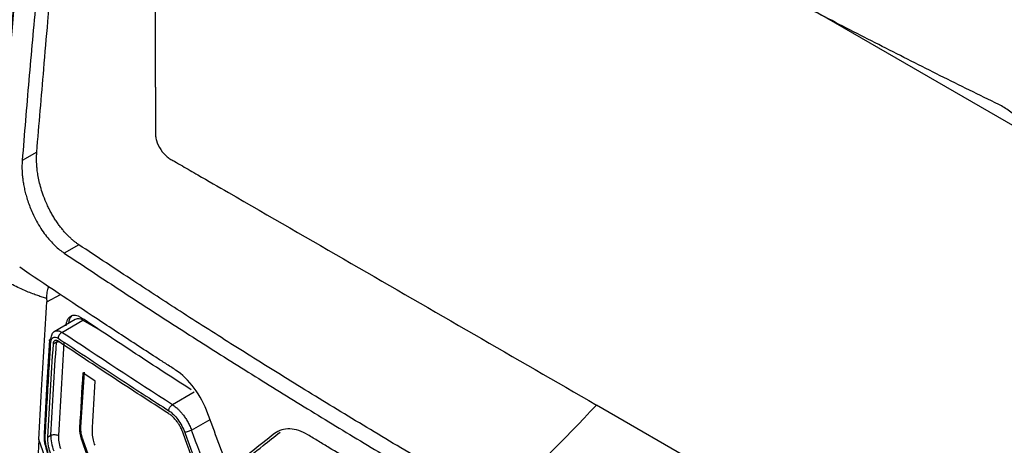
# Model space of a CAD drawing. Header units: millimetres. Extents: x -1263 to 1500, y -1080 to 1468.
# Tile 150 of 166: x 1051 to 1099, y 1046 to 1066. Entities that reach past the tile are written whole.
import ezdxf

# ---------------------------------------------------------------- set-up
doc = ezdxf.new("R2010")
doc.units = ezdxf.units.MM

msp = doc.modelspace()

# ---------------------------------------------------------------- linework, layer by layer
at = {"color": 7, "linetype": 'Continuous', "lineweight": 25}
for p, q in [((1057.302, 1063.001), (1057.302, 1084.511)), ((1099.756, 1060.819), (1089.277, 1066.869)), ((1051.503, 1059.835), (1050.791, 1059.423)), ((1053.558, 1055.306), (1052.846, 1054.895)), ((1051.992, 1052.519), (1052.656, 1052.875)), ((1051.982, 1052.686), (1051.992, 1052.519)), ((1053.385, 1051.655), (1052.346, 1051.055)), ((1052.731, 1051.024), (1053.76, 1051.618)), ((1053.76, 1051.618), (1054.6, 1051.133)), ((1052.462, 1050.542), (1052.297, 1050.447)), ((1053.811, 1049.08), (1053.647, 1046.382)), ((1054.364, 1048.643), (1053.754, 1049.047)), ((1098.565, 1036.096), (1078.861, 1047.471)), ((1053.595, 1046.352), (1053.647, 1046.382)), ((1052.196, 1044.141), (1051.599, 1045.792)), ((1052.029, 1045.898), (1052.194, 1045.993)), ((1053.697, 1045.733), (1053.748, 1045.763)), ((1053.748, 1045.763), (1054.425, 1043.908))]:
    msp.add_line(p, q, dxfattribs=at)
at = {"color": 250, "linetype": 'Continuous', "lineweight": 25}
for p, q in [((1059.199, 1048.099), (1058.135, 1047.486)), ((1059.071, 1046.246), (1059.974, 1046.767))]:
    msp.add_line(p, q, dxfattribs=at)
at = {"color": 7, "linetype": 'Continuous', "lineweight": 25}
for centre, radius, start, end in [((1053.563, 1051.47), 0.509, 133.492, 180.5987), ((1053.54, 1051.311), 0.377, 54.3832, 114.3074)]:
    msp.add_arc(centre, radius, start, end, dxfattribs=at)
for points in [[(1053.543, 1094.198), (1051.682, 1080.956), (1050.299, 1067.892), (1049.401, 1055.062)], [(1049.436, 1055.041), (1050.334, 1067.872), (1051.717, 1080.935), (1053.578, 1094.177)], [(1051.729, 1048.201), (1051.811, 1049.637), (1051.898, 1051.076), (1051.992, 1052.519)], [(1058.135, 1047.486), (1056.314, 1048.655), (1054.513, 1049.835), (1052.731, 1051.024)], [(1052.194, 1045.993), (1052.276, 1047.506), (1052.366, 1049.022), (1052.462, 1050.542)], [(1052.827, 1050.519), (1052.731, 1049.001), (1052.642, 1047.485), (1052.559, 1045.974)], [(1053.754, 1049.047), (1053.699, 1048.148), (1053.646, 1047.249), (1053.595, 1046.352)], [(1054.23, 1046.377), (1054.273, 1047.131), (1054.317, 1047.886), (1054.364, 1048.643)], [(1051.599, 1045.793), (1051.64, 1046.595), (1051.684, 1047.397), (1051.729, 1048.201)], [(1100.028, 1047.908), (1098.66, 1035.22), (1097.711, 1022.711), (1097.134, 1010.394)], [(1060.879, 1044.304), (1060.541, 1045.216), (1060.205, 1046.13), (1059.872, 1047.045)], [(1073.989, 1042.617), (1075.648, 1044.14), (1077.274, 1045.76), (1078.861, 1047.471)], [(1053.595, 1046.352), (1053.589, 1046.247), (1053.597, 1046.133), (1053.619, 1046.018)], [(1054.223, 1046.078), (1054.22, 1046.18), (1054.225, 1046.279), (1054.23, 1046.377)], [(1054.271, 1045.751), (1054.242, 1045.863), (1054.227, 1045.974), (1054.223, 1046.078)], [(1061.903, 1037.447), (1060.794, 1040.328), (1059.714, 1043.209), (1058.662, 1046.09)], [(1058.741, 1046.131), (1059.798, 1043.237), (1060.879, 1040.355), (1061.985, 1037.483)], [(1062.312, 1037.604), (1061.208, 1040.473), (1060.127, 1043.354), (1059.071, 1046.246)], [(1063.127, 1046.075), (1062.373, 1045.482), (1061.623, 1044.891), (1060.879, 1044.304)], [(1052.059, 1045.141), (1051.955, 1045.429), (1051.905, 1045.727), (1051.919, 1045.987)], [(1052.194, 1045.993), (1052.184, 1045.763), (1052.231, 1045.497), (1052.328, 1045.239)], [(1052.559, 1045.974), (1052.549, 1045.777), (1052.583, 1045.57), (1052.661, 1045.354)], [(1053.619, 1046.018), (1053.636, 1045.924), (1053.663, 1045.827), (1053.697, 1045.733)], [(1053.697, 1045.733), (1053.921, 1045.114), (1054.146, 1044.496), (1054.372, 1043.877)], [(1054.349, 1045.503), (1054.319, 1045.585), (1054.292, 1045.668), (1054.271, 1045.751)]]:
    msp.add_open_spline(points, degree=3, dxfattribs=at)
at = {"color": 250, "linetype": 'Continuous', "lineweight": 25}
for points, knots in [([(1102.086, 1066.098), (1097.42, 1068.375), (1087.755, 1073.09), (1075.021, 1080.274), (1063.491, 1087.353), (1056.883, 1091.903), (1053.578, 1094.177)], [0, 0, 0, 0, 0.266295, 0.551616, 0.775808, 1, 1, 1, 1]), ([(1052.368, 1051.067), (1052.42, 1051.086), (1052.499, 1051.113), (1052.629, 1051.081), (1052.697, 1051.043), (1052.731, 1051.024)], [0, 0, 0, 0, 0.482263, 0.73757, 1, 1, 1, 1]), ([(1052.188, 1050.537), (1052.17, 1050.551), (1052.133, 1050.58), (1052.129, 1050.614), (1052.127, 1050.631)], [0, 0, 0, 0, 0.482358, 1, 1, 1, 1]), ([(1052.462, 1050.542), (1052.48, 1050.55), (1052.513, 1050.565), (1052.556, 1050.569), (1052.575, 1050.571)], [0, 0, 0, 0, 0.550422, 1, 1, 1, 1]), ([(1051.862, 1046.08), (1051.861, 1046.077), (1051.854, 1046.058), (1051.874, 1046.023), (1051.905, 1045.999), (1051.919, 1045.987)], [0, 0, 0, 0, 0.120836, 0.575954, 1, 1, 1, 1])]:
    msp.add_open_spline(points, degree=3, knots=knots, dxfattribs=at)
at = {"color": 7, "linetype": 'Continuous', "lineweight": 25}
for points, knots in [([(1051.503, 1059.835), (1051.616, 1061.187), (1051.795, 1063.311), (1052.067, 1066.5), (1052.339, 1069.409), (1052.658, 1072.618), (1053, 1075.838), (1053.334, 1078.813), (1053.721, 1082.052), (1053.984, 1084.213), (1054.146, 1085.547)], [0, 0, 0, 0, 0.159167, 0.249997, 0.374961, 0.499998, 0.624957, 0.749999, 0.845611, 1, 1, 1, 1]), ([(1053.429, 1085.132), (1053.346, 1084.466), (1053.18, 1083.134), (1052.94, 1081.14), (1052.707, 1079.149), (1052.482, 1077.162), (1052.264, 1075.178), (1052.054, 1073.197), (1051.851, 1071.219), (1051.656, 1069.245), (1051.468, 1067.274), (1051.287, 1065.306), (1051.114, 1063.342), (1050.947, 1061.38), (1050.843, 1060.076), (1050.791, 1059.423)], [0, 0, 0, 0, 0.076968, 0.153923, 0.230866, 0.307799, 0.384723, 0.46164, 0.538552, 0.61546, 0.692366, 0.769271, 0.846177, 0.923086, 1, 1, 1, 1]), ([(1098.537, 1062.157), (1098.059, 1062.391), (1097.102, 1062.859), (1095.675, 1063.567), (1094.255, 1064.278), (1092.841, 1064.994), (1091.433, 1065.713), (1090.033, 1066.437), (1088.639, 1067.166), (1087.252, 1067.898), (1085.871, 1068.635), (1084.497, 1069.375), (1083.13, 1070.12), (1081.77, 1070.869), (1080.416, 1071.623), (1079.069, 1072.38), (1077.728, 1073.142), (1076.84, 1073.653), (1076.396, 1073.909)], [0, 0, 0, 0, 0.0625299, 0.1250479, 0.1875555, 0.2500545, 0.3125467, 0.3750337, 0.4375173, 0.4999992, 0.5624811, 0.6249648, 0.6874519, 0.7499442, 0.8124435, 0.8749514, 0.9374697, 1, 1, 1, 1]), ([(1057.302, 1063.001), (1057.302, 1062.424), (1057.302, 1061.702), (1057.302, 1060.981), (1057.302, 1060.765), (1057.3, 1060.693), (1057.316, 1060.544), (1057.395, 1060.165), (1057.664, 1059.751), (1057.936, 1059.554), (1057.997, 1059.514), (1058.029, 1059.497), (1058.122, 1059.443), (1058.31, 1059.335), (1058.747, 1059.082), (1059.622, 1058.577), (1062.37, 1056.991), (1068.867, 1053.24), (1074.863, 1049.779), (1078.861, 1047.471)], [0, 0, 0, 0, 0.0625, 0.078125, 0.078125, 0.085938, 0.085938, 0.09375, 0.125, 0.128906, 0.128906, 0.132813, 0.132813, 0.140625, 0.15625, 0.1875, 0.25, 0.5, 1, 1, 1, 1]), ([(1100.837, 1057.769), (1100.843, 1057.825), (1100.855, 1057.934), (1100.864, 1058.102), (1100.866, 1058.27), (1100.86, 1058.438), (1100.847, 1058.606), (1100.827, 1058.774), (1100.801, 1058.941), (1100.769, 1059.106), (1100.731, 1059.269), (1100.688, 1059.429), (1100.639, 1059.586), (1100.586, 1059.741), (1100.527, 1059.892), (1100.464, 1060.041), (1100.398, 1060.185), (1100.3, 1060.38), (1100.162, 1060.622), (1099.974, 1060.904), (1099.768, 1061.17), (1099.546, 1061.417), (1099.31, 1061.642), (1099.062, 1061.842), (1098.804, 1062.018), (1098.626, 1062.111), (1098.537, 1062.157)], [0, 0, 0, 0, 0.034357, 0.068119, 0.101384, 0.13425, 0.16687, 0.199207, 0.231174, 0.262687, 0.293684, 0.324222, 0.354375, 0.384213, 0.413808, 0.443084, 0.471944, 0.500297, 0.561708, 0.623542, 0.685855, 0.748095, 0.810468, 0.8734, 0.936557, 1, 1, 1, 1]), ([(1053.558, 1055.306), (1053.518, 1055.334), (1053.436, 1055.39), (1053.314, 1055.487), (1053.19, 1055.593), (1053.065, 1055.711), (1052.94, 1055.84), (1052.815, 1055.979), (1052.691, 1056.13), (1052.569, 1056.292), (1052.448, 1056.466), (1052.329, 1056.652), (1052.215, 1056.848), (1052.106, 1057.054), (1051.975, 1057.328), (1051.838, 1057.663), (1051.711, 1058.045), (1051.62, 1058.392), (1051.558, 1058.703), (1051.52, 1058.975), (1051.5, 1059.208), (1051.492, 1059.4), (1051.492, 1059.555), (1051.496, 1059.674), (1051.499, 1059.758), (1051.503, 1059.808), (1051.503, 1059.829), (1051.503, 1059.835)], [0, 0, 0, 0, 0.033612, 0.068021, 0.103224, 0.139213, 0.175977, 0.213503, 0.251776, 0.290959, 0.331146, 0.372254, 0.414089, 0.45658, 0.499907, 0.579831, 0.652626, 0.718221, 0.777251, 0.829504, 0.874631, 0.912688, 0.9439, 0.968286, 0.9858, 0.996383, 1, 1, 1, 1]), ([(1050.791, 1059.423), (1050.787, 1059.372), (1050.78, 1059.266), (1050.777, 1059.096), (1050.781, 1058.909), (1050.794, 1058.705), (1050.818, 1058.484), (1050.856, 1058.246), (1050.907, 1057.992), (1050.975, 1057.725), (1051.061, 1057.444), (1051.167, 1057.152), (1051.306, 1056.82), (1051.482, 1056.464), (1051.696, 1056.105), (1051.922, 1055.784), (1052.153, 1055.503), (1052.386, 1055.263), (1052.616, 1055.058), (1052.771, 1054.948), (1052.846, 1054.895)], [0, 0, 0, 0, 0.032329, 0.067125, 0.104453, 0.144448, 0.187329, 0.23297, 0.281123, 0.331703, 0.385, 0.441334, 0.500257, 0.580213, 0.657629, 0.732027, 0.803115, 0.871507, 0.937153, 1, 1, 1, 1]), ([(1098.198, 1032.06), (1098.251, 1032.712), (1098.355, 1034.017), (1098.522, 1035.978), (1098.695, 1037.943), (1098.876, 1039.911), (1099.064, 1041.882), (1099.259, 1043.856), (1099.462, 1045.834), (1099.673, 1047.815), (1099.89, 1049.799), (1100.116, 1051.786), (1100.348, 1053.777), (1100.588, 1055.771), (1100.754, 1057.103), (1100.837, 1057.769)], [0, 0, 0, 0, 0.076915, 0.153825, 0.230732, 0.307638, 0.384544, 0.461452, 0.538364, 0.615281, 0.692204, 0.769137, 0.846079, 0.923033, 1, 1, 1, 1]), ([(1073.989, 1042.617), (1073.456, 1042.928), (1072.4, 1043.544), (1070.839, 1044.464), (1069.314, 1045.369), (1067.827, 1046.261), (1066.376, 1047.138), (1064.961, 1048), (1063.167, 1049.106), (1061.014, 1050.451), (1058.574, 1052.007), (1056.098, 1053.622), (1054.455, 1054.711), (1053.558, 1055.306)], [0, 0, 0, 0, 0.0757591, 0.1500735, 0.2229445, 0.2943733, 0.3643612, 0.4329098, 0.5000205, 0.6266651, 0.750006, 0.863423, 1, 1, 1, 1]), ([(1052.846, 1054.895), (1053.283, 1054.604), (1054.157, 1054.021), (1055.477, 1053.153), (1056.804, 1052.288), (1058.137, 1051.427), (1059.478, 1050.57), (1060.826, 1049.716), (1062.181, 1048.866), (1063.544, 1048.021), (1064.913, 1047.179), (1066.289, 1046.34), (1067.673, 1045.506), (1069.064, 1044.675), (1070.462, 1043.849), (1071.866, 1043.026), (1072.808, 1042.48), (1073.279, 1042.207)], [0, 0, 0, 0, 0.066691, 0.133371, 0.200043, 0.266708, 0.333367, 0.400022, 0.466675, 0.533327, 0.59998, 0.666635, 0.733294, 0.799958, 0.86663, 0.93331, 1, 1, 1, 1]), ([(1051.982, 1052.686), (1051.912, 1052.706), (1051.765, 1052.748), (1051.541, 1052.82), (1051.287, 1052.911), (1050.99, 1053.031), (1050.664, 1053.177), (1050.333, 1053.339), (1050.017, 1053.5), (1049.696, 1053.663), (1049.477, 1053.765), (1049.363, 1053.818)], [0, 0, 0, 0, 0.077532, 0.160725, 0.24971, 0.363548, 0.50029, 0.626871, 0.749928, 0.870393, 1, 1, 1, 1]), ([(1058.29, 1049.183), (1058.129, 1049.288), (1057.968, 1049.39), (1057.646, 1049.597), (1057.163, 1049.907), (1056.04, 1050.634), (1053.808, 1052.094), (1051.917, 1053.357), (1050.667, 1054.204)], [0, 0, 0, 0, 0.0625, 0.0625, 0.125, 0.25, 0.5, 1, 1, 1, 1]), ([(1052.088, 1053.255), (1052.081, 1053.246), (1052.027, 1053.18), (1051.984, 1052.987), (1051.983, 1052.787), (1051.982, 1052.686)], [0, 0, 0, 0, 0.067568, 0.531833, 1, 1, 1, 1]), ([(1052.938, 1051.348), (1052.94, 1051.375), (1052.945, 1051.43), (1052.96, 1051.505), (1052.981, 1051.576), (1053.016, 1051.661), (1053.075, 1051.75), (1053.165, 1051.824), (1053.271, 1051.864), (1053.391, 1051.865), (1053.518, 1051.834), (1053.604, 1051.783), (1053.647, 1051.757)], [0, 0, 0, 0, 0.062912, 0.125188, 0.187441, 0.250282, 0.375148, 0.500025, 0.623873, 0.749259, 0.875243, 1, 1, 1, 1]), ([(1059.05, 1048.217), (1058.595, 1048.51), (1057.687, 1049.096), (1056.333, 1049.979), (1054.986, 1050.865), (1054.093, 1051.46), (1053.647, 1051.757)], [0, 0, 0, 0, 0.249879, 0.499835, 0.749873, 1, 1, 1, 1]), ([(1052.2, 1050.717), (1052.203, 1050.759), (1052.211, 1050.842), (1052.261, 1050.968), (1052.312, 1051.057), (1052.367, 1051.067), (1052.368, 1051.067)], [0, 0, 0, 0, 0.261368, 0.514691, 0.995153, 1, 1, 1, 1]), ([(1052.731, 1051.024), (1052.718, 1051.017), (1052.692, 1051.002), (1052.655, 1050.97), (1052.622, 1050.934), (1052.595, 1050.896), (1052.574, 1050.858), (1052.559, 1050.823), (1052.55, 1050.792), (1052.544, 1050.765), (1052.542, 1050.749), (1052.541, 1050.742)], [0, 0, 0, 0, 0.138332, 0.275951, 0.409216, 0.534987, 0.650943, 0.755693, 0.848673, 0.92995, 1, 1, 1, 1]), ([(1052.129, 1050.659), (1052.085, 1049.963), (1051.99, 1048.434), (1051.905, 1046.911), (1051.859, 1046.081)], [0, 0, 0, 0, 0.455239, 1, 1, 1, 1]), ([(1051.919, 1045.987), (1051.937, 1046.303), (1051.979, 1047.06), (1052.048, 1048.262), (1052.12, 1049.462), (1052.168, 1050.222), (1052.188, 1050.537)], [0, 0, 0, 0, 0.20914, 0.500001, 0.792607, 1, 1, 1, 1]), ([(1052.297, 1050.447), (1052.25, 1049.688), (1052.155, 1048.169), (1052.071, 1046.655), (1052.029, 1045.898)], [0, 0, 0, 0, 0.500097, 1, 1, 1, 1]), ([(1052.127, 1050.631), (1052.127, 1050.631), (1052.122, 1050.649), (1052.144, 1050.682), (1052.181, 1050.706), (1052.2, 1050.717)], [0, 0, 0, 0, 0.000668, 0.518258, 1, 1, 1, 1]), ([(1052.188, 1050.537), (1052.195, 1050.648), (1052.237, 1050.734), (1052.368, 1050.81), (1052.455, 1050.799), (1052.541, 1050.742)], [0, 0, 0, 0, 0.5, 0.5, 1, 1, 1, 1]), ([(1052.545, 1050.591), (1052.531, 1050.599), (1052.505, 1050.614), (1052.465, 1050.626), (1052.427, 1050.629), (1052.392, 1050.621), (1052.362, 1050.603), (1052.336, 1050.576), (1052.316, 1050.541), (1052.302, 1050.498), (1052.299, 1050.464), (1052.297, 1050.447)], [0, 0, 0, 0, 0.1106154, 0.2212838, 0.3320358, 0.4429017, 0.5539121, 0.6650971, 0.7764868, 0.8881112, 1, 1, 1, 1]), ([(1052.541, 1050.742), (1052.923, 1050.488), (1053.816, 1049.893), (1055.253, 1048.948), (1056.674, 1048.022), (1057.584, 1047.436), (1057.949, 1047.201)], [0, 0, 0, 0, 0.213894, 0.499998, 0.799498, 1, 1, 1, 1]), ([(1057.949, 1047.052), (1057.495, 1047.345), (1056.585, 1047.93), (1055.231, 1048.813), (1053.883, 1049.7), (1052.991, 1050.294), (1052.545, 1050.591)], [0, 0, 0, 0, 0.24999, 0.499983, 0.749984, 1, 1, 1, 1]), ([(1059.872, 1047.045), (1059.706, 1047.5), (1059.474, 1047.93), (1058.928, 1048.666), (1058.615, 1048.972), (1058.29, 1049.183)], [0, 0, 0, 0, 0.5, 0.5, 1, 1, 1, 1]), ([(1088.313, 997.82), (1088.245, 997.789), (1088.01, 997.684), (1087.242, 997.675), (1085.953, 998.385), (1084.393, 999.297), (1082.097, 1000.619), (1078.118, 1002.916), (1071.162, 1006.949), (1064.559, 1010.677), (1059.76, 1013.559), (1058.218, 1014.342), (1057.38, 1015.085), (1056.821, 1015.775), (1056.123, 1016.91), (1055.602, 1018.551), (1054.904, 1020.515), (1052.924, 1026.252), (1050.988, 1031.921), (1049.082, 1037.46), (1048.517, 1039.217), (1048.649, 1040.764), (1048.784, 1043.779), (1048.929, 1046.287), (1049.044, 1048.283)], [0, 0, 0, 0, 0.0045366, 0.015785, 0.0429601, 0.070566, 0.0981719, 0.1632429, 0.2794412, 0.463154, 0.5090821, 0.5319949, 0.543264, 0.5545106, 0.5658073, 0.5923623, 0.6187114, 0.6447354, 0.8213791, 0.8440777, 0.8667393, 0.8895064, 0.9120523, 1, 1, 1, 1]), ([(1099.88, 1048.105), (1099.245, 1041.969), (1098.371, 1033.528), (1097.892, 1025.271), (1097.761, 1023.015)], [0, 0, 0, 0, 0.726758, 1, 1, 1, 1]), ([(1057.949, 1047.201), (1057.95, 1047.214), (1057.953, 1047.24), (1057.965, 1047.275), (1057.981, 1047.318), (1058.012, 1047.375), (1058.067, 1047.442), (1058.113, 1047.471), (1058.135, 1047.486)], [0, 0, 0, 0, 0.117206, 0.241132, 0.317561, 0.500729, 0.759381, 1, 1, 1, 1]), ([(1057.949, 1047.201), (1058.109, 1047.098), (1058.268, 1046.945), (1058.542, 1046.575), (1058.659, 1046.357), (1058.741, 1046.131)], [0, 0, 0, 0, 0.5, 0.5, 1, 1, 1, 1]), ([(1058.662, 1046.09), (1058.647, 1046.128), (1058.619, 1046.201), (1058.572, 1046.304), (1058.525, 1046.396), (1058.479, 1046.476), (1058.436, 1046.545), (1058.397, 1046.604), (1058.328, 1046.699), (1058.226, 1046.822), (1058.087, 1046.956), (1057.994, 1047.021), (1057.949, 1047.052)], [0, 0, 0, 0, 0.094599, 0.181494, 0.260683, 0.332165, 0.39594, 0.452006, 0.500363, 0.677734, 0.844277, 1, 1, 1, 1]), ([(1058.135, 1047.486), (1058.165, 1047.466), (1058.226, 1047.425), (1058.322, 1047.349), (1058.426, 1047.256), (1058.535, 1047.143), (1058.648, 1047.008), (1058.762, 1046.851), (1058.874, 1046.67), (1058.981, 1046.467), (1059.04, 1046.321), (1059.071, 1046.246)], [0, 0, 0, 0, 0.077633, 0.163636, 0.258009, 0.360752, 0.471866, 0.591349, 0.7192, 0.855417, 1, 1, 1, 1]), ([(1051.859, 1046.087), (1051.86, 1045.934), (1051.861, 1045.63), (1051.962, 1045.302), (1052.012, 1045.139)], [0, 0, 0, 0, 0.501682, 1, 1, 1, 1]), ([(1053.647, 1046.382), (1053.646, 1046.349), (1053.643, 1046.285), (1053.649, 1046.183), (1053.662, 1046.081), (1053.683, 1045.976), (1053.711, 1045.87), (1053.736, 1045.799), (1053.748, 1045.763)], [0, 0, 0, 0, 0.169631, 0.33573, 0.500032, 0.664326, 0.830404, 1, 1, 1, 1]), ([(1059.071, 1046.246), (1059.027, 1046.227), (1058.962, 1046.201), (1058.833, 1046.156), (1058.775, 1046.139), (1058.741, 1046.131)], [0, 0, 0, 0, 0.5, 0.5, 1, 1, 1, 1]), ([(1061.321, 1044.502), (1061.738, 1044.831), (1062.426, 1045.374), (1063.121, 1045.922), (1063.396, 1046.138)], [0, 0, 0, 0, 0.605845, 1, 1, 1, 1]), ([(1064.761, 1046.017), (1064.459, 1046.192), (1064.156, 1046.291), (1063.596, 1046.317), (1063.339, 1046.242), (1063.127, 1046.075)], [0, 0, 0, 0, 0.5, 0.5, 1, 1, 1, 1]), ([(1051.599, 1045.792), (1051.537, 1043.979), (1051.467, 1041.94), (1051.279, 1039.488), (1051.715, 1038.163), (1052.278, 1036.365), (1053.159, 1033.608), (1054.698, 1028.825), (1056.138, 1024.327), (1057.338, 1020.785), (1057.704, 1019.511), (1058.212, 1018.563), (1058.755, 1017.828), (1059.492, 1017.267), (1060.321, 1016.781), (1061.538, 1016.015), (1063.66, 1014.718), (1067.644, 1012.303), (1074.021, 1008.547), (1080.887, 1004.726), (1085.931, 1001.92), (1088.151, 1000.807), (1088.865, 1000.867), (1089.47, 1001.172), (1089.948, 1001.961), (1092.137, 1004.732), (1094.452, 1007.892), (1096.617, 1010.723), (1097.029, 1011.262)], [0, 0, 0, 0, 0.069215, 0.077838, 0.095071, 0.112544, 0.140001, 0.189031, 0.276584, 0.293888, 0.311143, 0.319663, 0.328142, 0.341082, 0.35425, 0.367419, 0.398456, 0.453878, 0.552839, 0.691245, 0.760457, 0.77753, 0.786017, 0.794506, 0.811757, 0.82906, 0.967485, 1, 1, 1, 1]), ([(1052.029, 1045.898), (1052.029, 1045.898), (1052.027, 1045.859), (1052.026, 1045.775), (1052.035, 1045.638), (1052.057, 1045.484), (1052.095, 1045.315), (1052.134, 1045.199), (1052.154, 1045.139)], [0, 0, 0, 0, 0.00041, 0.168503, 0.352507, 0.552424, 0.768255, 1, 1, 1, 1]), ([(1052.194, 1045.993), (1052.237, 1046.015), (1052.307, 1046.03), (1052.452, 1046.022), (1052.519, 1046), (1052.559, 1045.974)], [0, 0, 0, 0, 0.5, 0.5, 1, 1, 1, 1]), ([(1081.884, 1036.132), (1081.793, 1036.185), (1081.701, 1036.232), (1081.518, 1036.332), (1081.243, 1036.482), (1080.602, 1036.833), (1079.324, 1037.537), (1076.781, 1038.952), (1073.187, 1040.996), (1069.645, 1043.071), (1067.194, 1044.539), (1065.975, 1045.277), (1065.367, 1045.647), (1065.107, 1045.805), (1064.934, 1045.911), (1064.848, 1045.967), (1064.761, 1046.017)], [0, 0, 0, 0, 0.015625, 0.015625, 0.03125, 0.0625, 0.125, 0.25, 0.5, 0.75, 0.875, 0.9375, 0.96875, 0.984375, 0.984375, 1, 1, 1, 1])]:
    msp.add_open_spline(points, degree=3, knots=knots, dxfattribs=at)

doc.saveas('drawing.dxf')
